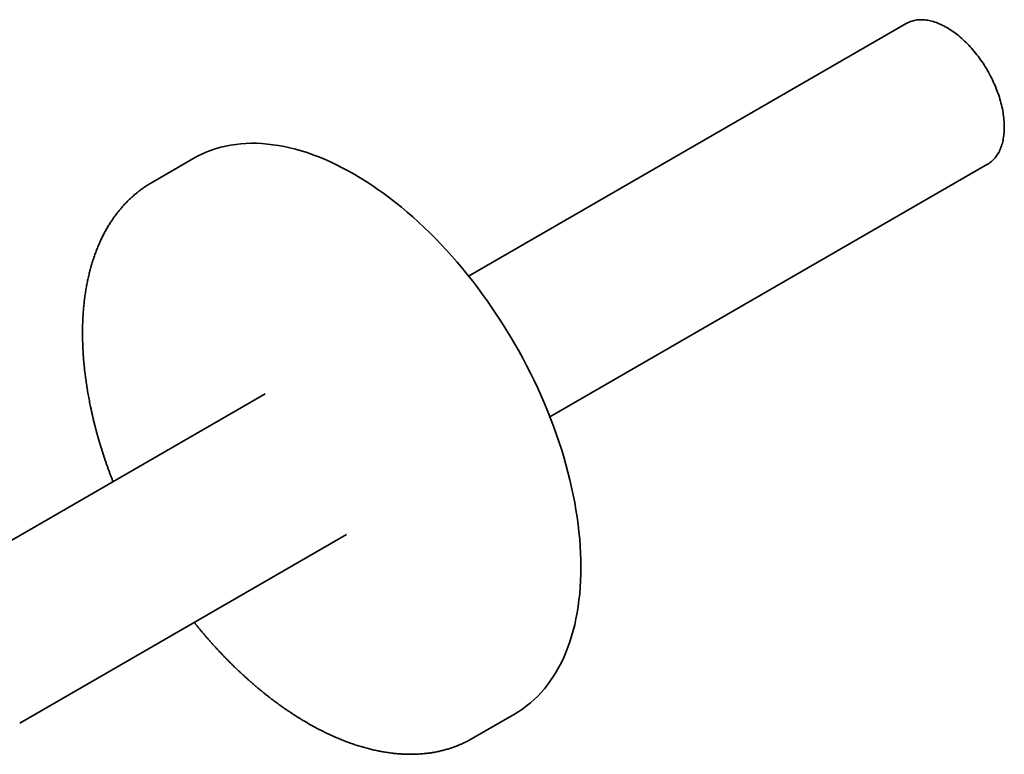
# Model space of a CAD drawing. Header units: millimetres. Extents: x 8 to 803, y 12 to 588.
# Tile 4 of 5: x 668 to 783, y 196 to 282. Entities that reach past the tile are written whole.
import ezdxf

# ---------------------------------------------------------------- set-up
doc = ezdxf.new("R2010")
doc.units = ezdxf.units.MM

msp = doc.modelspace()

# ---------------------------------------------------------------- linework, layer by layer
at = {"color": 7, "linetype": 'Continuous', "lineweight": 35}
for p, q in [((771.94, 281.62), (720.78, 252.09)), ((688.64, 265.87), (683.69, 263.01)), ((730.28, 235.64), (781.44, 265.17)), ((696.99, 238.35), (658.79, 216.3)), ((668.29, 199.85), (706.49, 221.9)), ((721.19, 198.06), (726.14, 200.91))]:
    msp.add_line(p, q, dxfattribs=at)
at = {"color": 7, "linetype": 'Continuous', "lineweight": 35, "flags": 128}
for points in [[(771.94, 281.62), (772.07, 281.69), (772.19, 281.75), (772.33, 281.81), (772.46, 281.86), (772.6, 281.91), (772.74, 281.95), (772.88, 281.98), (773.03, 282.01), (773.18, 282.04), (773.33, 282.05), (773.48, 282.06), (773.64, 282.07), (773.8, 282.07), (773.96, 282.06), (774.12, 282.05), (774.28, 282.03), (774.45, 282), (774.61, 281.97), (774.78, 281.93), (774.95, 281.89), (775.12, 281.84), (775.29, 281.79), (775.47, 281.73), (775.64, 281.66), (775.81, 281.59), (775.99, 281.52), (776.16, 281.43), (776.34, 281.34), (776.51, 281.25), (776.69, 281.15), (776.87, 281.05), (777.04, 280.94), (777.22, 280.82), (777.39, 280.7), (777.57, 280.58), (777.74, 280.45), (777.91, 280.32), (778.09, 280.18), (778.26, 280.03), (778.43, 279.88), (778.6, 279.73), (778.77, 279.57), (778.93, 279.41), (779.1, 279.25), (779.26, 279.08), (779.42, 278.9), (779.58, 278.73), (779.74, 278.55), (779.89, 278.36), (780.05, 278.17), (780.2, 277.98), (780.35, 277.79), (780.49, 277.59), (780.64, 277.39), (780.78, 277.19), (780.92, 276.98), (781.05, 276.78), (781.18, 276.57), (781.31, 276.35), (781.44, 276.14), (781.56, 275.92), (781.68, 275.7), (781.8, 275.48), (781.91, 275.26), (782.02, 275.04), (782.12, 274.82), (782.23, 274.59), (782.32, 274.37), (782.42, 274.14), (782.51, 273.92), (782.59, 273.69), (782.68, 273.46), (782.75, 273.23), (782.83, 273.01), (782.9, 272.78), (782.96, 272.55), (783.02, 272.33), (783.08, 272.1), (783.13, 271.88), (783.18, 271.66), (783.22, 271.44), (783.26, 271.21), (783.29, 271), (783.32, 270.78), (783.35, 270.56), (783.37, 270.35), (783.39, 270.14), (783.4, 269.93), (783.4, 269.72), (783.41, 269.52), (783.4, 269.32), (783.4, 269.12), (783.39, 268.92), (783.37, 268.73), (783.35, 268.54), (783.32, 268.35), (783.29, 268.17), (783.26, 267.99), (783.22, 267.81), (783.18, 267.64), (783.13, 267.47), (783.08, 267.31), (783.02, 267.15), (782.96, 266.99), (782.9, 266.84), (782.83, 266.7), (782.75, 266.56), (782.68, 266.42), (782.59, 266.29), (782.51, 266.16), (782.42, 266.04), (782.32, 265.92), (782.23, 265.81), (782.12, 265.7), (782.02, 265.6), (781.91, 265.5), (781.8, 265.41), (781.68, 265.32), (781.56, 265.24), (781.44, 265.17), (781.44, 265.17)], [(688.64, 265.87), (689.14, 266.14), (689.65, 266.39), (690.17, 266.62), (690.71, 266.82), (691.25, 267), (691.81, 267.16), (692.37, 267.3), (692.95, 267.41), (693.54, 267.5), (694.13, 267.56), (694.74, 267.61), (695.35, 267.62), (695.98, 267.62), (696.61, 267.59), (697.25, 267.54), (697.89, 267.46), (698.54, 267.36), (699.2, 267.24), (699.86, 267.1), (700.53, 266.93), (701.2, 266.74), (701.88, 266.53), (702.56, 266.29), (703.25, 266.03), (703.93, 265.75), (704.62, 265.44), (705.31, 265.12), (706.01, 264.77), (706.7, 264.4), (707.39, 264.01), (708.09, 263.6), (708.78, 263.17), (709.47, 262.72), (710.16, 262.24), (710.85, 261.75), (711.54, 261.24), (712.23, 260.71), (712.91, 260.16), (713.58, 259.59), (714.26, 259.01), (714.92, 258.4), (715.59, 257.78), (716.24, 257.15), (716.9, 256.49), (717.54, 255.82), (718.18, 255.14), (718.81, 254.44), (719.43, 253.72), (720.05, 253), (720.65, 252.26), (721.25, 251.5), (721.84, 250.73), (722.41, 249.96), (722.98, 249.17), (723.54, 248.37), (724.08, 247.55), (724.61, 246.73), (725.14, 245.9), (725.65, 245.07), (726.14, 244.22), (726.63, 243.37), (727.1, 242.5), (727.56, 241.64), (728, 240.76), (728.43, 239.89), (728.85, 239.01), (729.25, 238.12), (729.63, 237.23), (730, 236.34), (730.36, 235.44), (730.7, 234.55), (731.02, 233.65), (731.33, 232.76), (731.62, 231.86), (731.89, 230.97), (732.15, 230.07), (732.39, 229.18), (732.61, 228.29), (732.82, 227.41), (733.01, 226.53), (733.18, 225.65), (733.33, 224.78), (733.47, 223.92), (733.58, 223.06), (733.68, 222.21), (733.76, 221.37), (733.83, 220.53), (733.87, 219.71), (733.9, 218.89), (733.91, 218.08), (733.9, 217.29), (733.87, 216.5), (733.83, 215.73), (733.76, 214.97), (733.68, 214.22), (733.58, 213.48), (733.47, 212.76), (733.33, 212.05), (733.18, 211.36), (733.01, 210.68), (732.82, 210.02), (732.61, 209.37), (732.39, 208.74), (732.15, 208.13), (731.89, 207.53), (731.62, 206.95), (731.33, 206.39), (731.02, 205.85), (730.7, 205.33), (730.36, 204.82), (730, 204.34), (729.63, 203.88), (729.25, 203.43), (728.85, 203.01), (728.43, 202.61), (728, 202.22), (727.56, 201.86), (727.1, 201.53), (726.63, 201.21), (726.14, 200.92), (726.14, 200.91)], [(683.63, 262.97), (683.69, 263.01), (683.76, 263.05)], [(721.26, 198.09), (721.19, 198.06), (721.13, 198.02)]]:
    msp.add_lwpolyline(points, dxfattribs=at)
at = {"color": 7, "linetype": 'Continuous', "lineweight": 35}
for points, knots in [([(683.63, 262.97), (683.59, 262.95), (683.48, 262.89), (683.31, 262.78), (683.11, 262.65), (682.91, 262.52), (682.71, 262.39), (682.52, 262.25), (682.33, 262.11), (682.14, 261.96), (681.95, 261.81), (681.77, 261.66), (681.59, 261.5), (681.41, 261.34), (681.23, 261.18), (681.06, 261.01), (680.89, 260.84), (680.72, 260.67), (680.55, 260.49), (680.38, 260.31), (680.22, 260.13), (680.06, 259.94), (679.91, 259.75), (679.75, 259.56), (679.6, 259.36), (679.45, 259.16), (679.3, 258.96), (679.16, 258.75), (679.02, 258.54), (678.88, 258.32), (678.74, 258.11), (678.61, 257.89), (678.48, 257.66), (678.35, 257.44), (678.22, 257.21), (678.1, 256.97), (677.98, 256.74), (677.87, 256.5), (677.75, 256.26), (677.64, 256.01), (677.53, 255.77), (677.43, 255.51), (677.32, 255.26), (677.22, 255), (677.13, 254.75), (677.03, 254.48), (676.94, 254.22), (676.86, 253.95), (676.77, 253.68), (676.69, 253.41), (676.61, 253.13), (676.54, 252.85), (676.46, 252.57), (676.39, 252.29), (676.33, 252.01), (676.26, 251.72), (676.2, 251.43), (676.14, 251.13), (676.09, 250.84), (676.04, 250.54), (675.99, 250.24), (675.94, 249.94), (675.9, 249.64), (675.86, 249.33), (675.83, 249.02), (675.79, 248.71), (675.76, 248.4), (675.74, 248.08), (675.71, 247.77), (675.69, 247.45), (675.68, 247.13), (675.66, 246.81), (675.65, 246.48), (675.64, 246.16), (675.64, 245.83), (675.63, 245.5), (675.63, 245.17), (675.64, 244.84), (675.65, 244.5), (675.66, 244.17), (675.67, 243.83), (675.69, 243.49), (675.7, 243.15), (675.73, 242.81), (675.75, 242.47), (675.78, 242.13), (675.81, 241.78), (675.85, 241.43), (675.88, 241.09), (675.93, 240.74), (675.97, 240.39), (676.02, 240.04), (676.07, 239.68), (676.12, 239.33), (676.17, 238.98), (676.23, 238.62), (676.29, 238.27), (676.36, 237.91), (676.43, 237.55), (676.5, 237.19), (676.57, 236.83), (676.65, 236.47), (676.73, 236.11), (676.81, 235.75), (676.89, 235.39), (676.98, 235.03), (677.07, 234.67), (677.17, 234.3), (677.26, 233.94), (677.36, 233.58), (677.46, 233.21), (677.57, 232.85), (677.68, 232.48), (677.79, 232.12), (677.9, 231.75), (678.02, 231.39), (678.14, 231.02), (678.26, 230.66), (678.38, 230.29), (678.51, 229.93), (678.64, 229.56), (678.77, 229.2), (678.91, 228.83), (679.05, 228.47), (679.14, 228.22), (679.19, 228.09), (679.2, 228.08)], [0, 0, 0, 0, 0.004729, 0.012713, 0.020697, 0.028681, 0.036667, 0.044654, 0.052643, 0.060634, 0.068628, 0.076625, 0.084626, 0.09263, 0.100638, 0.10865, 0.116667, 0.124689, 0.132716, 0.140748, 0.148786, 0.156829, 0.164878, 0.172933, 0.180994, 0.189061, 0.197133, 0.205212, 0.213297, 0.221388, 0.229485, 0.237588, 0.245697, 0.253811, 0.261931, 0.270057, 0.278188, 0.286324, 0.294465, 0.302611, 0.310762, 0.318917, 0.327077, 0.335241, 0.343409, 0.351581, 0.359756, 0.367935, 0.376116, 0.384301, 0.392489, 0.400679, 0.408872, 0.417068, 0.425265, 0.433464, 0.441665, 0.449868, 0.458073, 0.466278, 0.474485, 0.482693, 0.490902, 0.499112, 0.507323, 0.515534, 0.523746, 0.531959, 0.540171, 0.548384, 0.556597, 0.564811, 0.573024, 0.581237, 0.58945, 0.597664, 0.605876, 0.614089, 0.622301, 0.630513, 0.638725, 0.646936, 0.655147, 0.663357, 0.671567, 0.679777, 0.687985, 0.696194, 0.704401, 0.712609, 0.720815, 0.729021, 0.737227, 0.745431, 0.753636, 0.761839, 0.770042, 0.778245, 0.786446, 0.794647, 0.802848, 0.811048, 0.819247, 0.827446, 0.835644, 0.843842, 0.852039, 0.860235, 0.868431, 0.876627, 0.884821, 0.893016, 0.90121, 0.909403, 0.917596, 0.925788, 0.93398, 0.942171, 0.950362, 0.958553, 0.966743, 0.974933, 0.983122, 0.991311, 0.999499, 1, 1, 1, 1]), ([(688.69, 211.63), (688.76, 211.54), (688.91, 211.36), (689.15, 211.07), (689.39, 210.77), (689.64, 210.47), (689.89, 210.18), (690.15, 209.88), (690.4, 209.59), (690.65, 209.3), (690.91, 209.02), (691.17, 208.73), (691.43, 208.45), (691.69, 208.17), (691.95, 207.9), (692.21, 207.62), (692.48, 207.35), (692.74, 207.08), (693.01, 206.82), (693.27, 206.55), (693.54, 206.29), (693.81, 206.04), (694.08, 205.78), (694.35, 205.53), (694.63, 205.28), (694.9, 205.03), (695.17, 204.79), (695.45, 204.55), (695.72, 204.31), (696, 204.07), (696.28, 203.84), (696.56, 203.61), (696.83, 203.39), (697.11, 203.16), (697.39, 202.94), (697.67, 202.73), (697.95, 202.51), (698.24, 202.3), (698.52, 202.1), (698.8, 201.89), (699.08, 201.69), (699.37, 201.49), (699.65, 201.3), (699.94, 201.11), (700.22, 200.92), (700.51, 200.74), (700.79, 200.56), (701.08, 200.38), (701.36, 200.21), (701.65, 200.04), (701.93, 199.87), (702.22, 199.71), (702.51, 199.55), (702.79, 199.39), (703.08, 199.24), (703.36, 199.09), (703.65, 198.94), (703.94, 198.8), (704.22, 198.66), (704.51, 198.53), (704.79, 198.39), (705.08, 198.27), (705.37, 198.14), (705.65, 198.02), (705.93, 197.91), (706.22, 197.79), (706.5, 197.69), (706.79, 197.58), (707.07, 197.48), (707.35, 197.38), (707.63, 197.29), (707.92, 197.2), (708.2, 197.11), (708.48, 197.03), (708.76, 196.95), (709.04, 196.88), (709.31, 196.81), (709.59, 196.74), (709.87, 196.68), (710.14, 196.62), (710.42, 196.56), (710.69, 196.51), (710.97, 196.47), (711.24, 196.42), (711.51, 196.39), (711.78, 196.35), (712.05, 196.32), (712.32, 196.29), (712.59, 196.27), (712.85, 196.25), (713.12, 196.23), (713.38, 196.22), (713.64, 196.22), (713.9, 196.21), (714.16, 196.21), (714.42, 196.22), (714.68, 196.23), (714.93, 196.24), (715.19, 196.26), (715.44, 196.28), (715.69, 196.3), (715.94, 196.33), (716.19, 196.36), (716.43, 196.4), (716.68, 196.44), (716.92, 196.48), (717.16, 196.53), (717.4, 196.58), (717.64, 196.64), (717.87, 196.7), (718.11, 196.76), (718.34, 196.83), (718.57, 196.9), (718.8, 196.97), (719.02, 197.05), (719.25, 197.14), (719.47, 197.22), (719.69, 197.31), (719.91, 197.41), (720.13, 197.5), (720.34, 197.61), (720.55, 197.71), (720.76, 197.82), (720.96, 197.92), (721.08, 197.99), (721.13, 198.02)], [0, 0, 0, 0, 0.006847, 0.015034, 0.023222, 0.03141, 0.039599, 0.047788, 0.055977, 0.064167, 0.072358, 0.080548, 0.08874, 0.096932, 0.105124, 0.113317, 0.12151, 0.129704, 0.137898, 0.146093, 0.154289, 0.162485, 0.170681, 0.178879, 0.187077, 0.195275, 0.203474, 0.211674, 0.219874, 0.228075, 0.236277, 0.244479, 0.252682, 0.260885, 0.269089, 0.277294, 0.2855, 0.293706, 0.301912, 0.31012, 0.318327, 0.326536, 0.334745, 0.342955, 0.351165, 0.359375, 0.367586, 0.375798, 0.38401, 0.392222, 0.400435, 0.408648, 0.416862, 0.425075, 0.433289, 0.441503, 0.449717, 0.457931, 0.466145, 0.474359, 0.482573, 0.490786, 0.498999, 0.507211, 0.515423, 0.523634, 0.531844, 0.540054, 0.548262, 0.556469, 0.564675, 0.572879, 0.581082, 0.589282, 0.597481, 0.605678, 0.613873, 0.622065, 0.630255, 0.638441, 0.646625, 0.654806, 0.662983, 0.671157, 0.679327, 0.687493, 0.695654, 0.703812, 0.711965, 0.720113, 0.728257, 0.736395, 0.744528, 0.752656, 0.760778, 0.768895, 0.777006, 0.785111, 0.79321, 0.801303, 0.80939, 0.817471, 0.825546, 0.833614, 0.841677, 0.849734, 0.857784, 0.865829, 0.873868, 0.881902, 0.88993, 0.897953, 0.905971, 0.913984, 0.921993, 0.929997, 0.937998, 0.945995, 0.953989, 0.961981, 0.969969, 0.977956, 0.985941, 0.993925, 1, 1, 1, 1])]:
    msp.add_open_spline(points, degree=3, knots=knots, dxfattribs=at)

doc.saveas('drawing.dxf')
